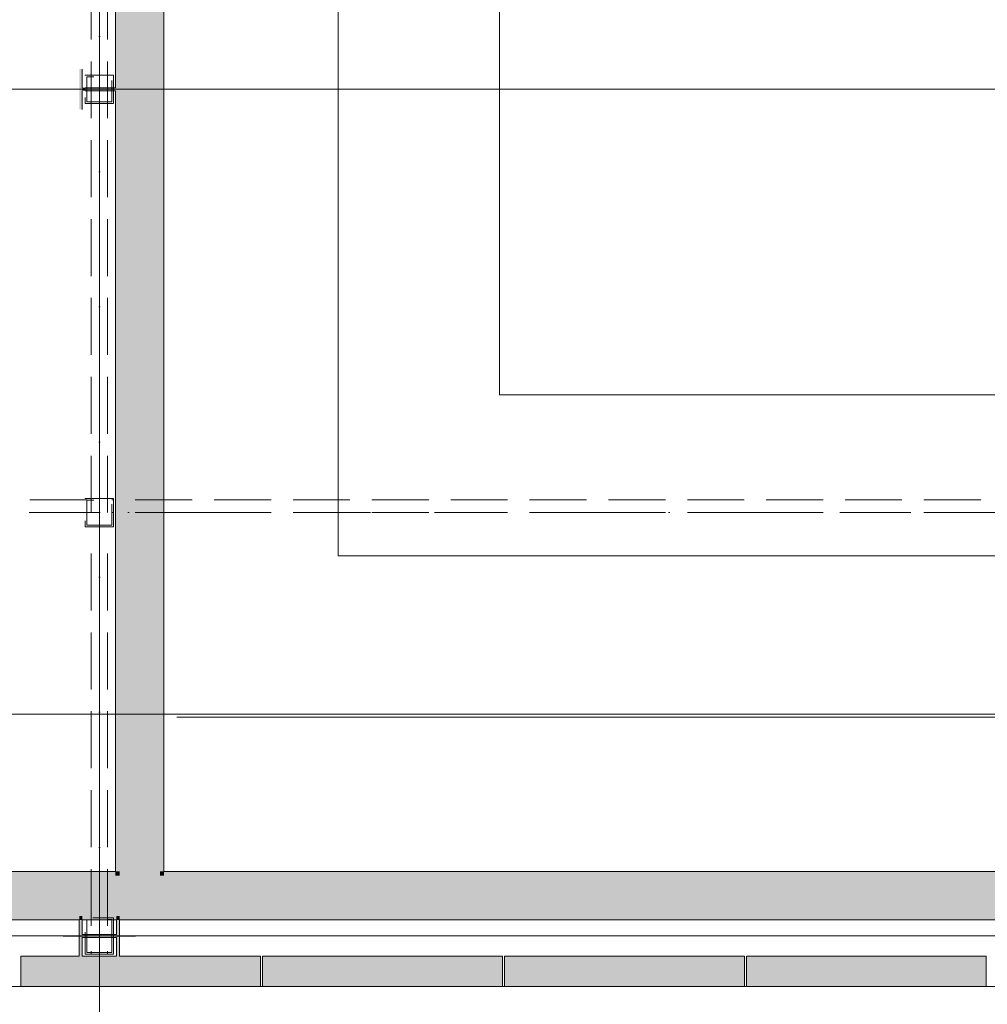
# Model space of a CAD drawing. Header units: millimetres. Extents: x -14761 to 157739, y -22400 to 107990.
# Tile 13 of 256: x 21501 to 26301, y 16561 to 21445. Entities that reach past the tile are written whole.
import ezdxf

# ---------------------------------------------------------------- set-up
doc = ezdxf.new("R2010")
doc.units = ezdxf.units.MM
doc.header["$MEASUREMENT"] = 0
doc.linetypes.add('Невидимая', pattern=[391.222223, 282.222223, -109])
doc.linetypes.add('Штрихпунктирная', pattern=[670.277762, 352.777767, -176.388884, 0, -141.111112])
for name, color, linetype in [('Интерьер - Мебель', 7, 'Continuous'), ('УЛИЦА_Б15_наклонный прогон', 7, 'Continuous'), ('УЛИЦА_Б6', 7, 'Continuous'), ('УЛИЦА_Конструктив бани', 7, 'Continuous'), ('УЛИЦА_Стены бани', 7, 'Continuous'), ('УЛИЦА_Стойки стропильные', 7, 'Continuous'), ('УЛИЦА_Сэндвич-панели бани', 7, 'Continuous'), ('Элемент Модели - Оси', 7, 'Continuous'), ('Элемент модели - Оси Улица Бани', 7, 'Continuous')]:
    doc.layers.add(name, color=color, linetype=linetype)

msp = doc.modelspace()

# ---------------------------------------------------------------- hatches: boundary and pattern name
at = {"layer": 'УЛИЦА_Конструктив бани', "linetype": 'Continuous', "lineweight": 0, "true_color": 0x424b4b}
for points in [[(21796.4, 20999.5), (21811.4, 20999.5), (21811.4, 21091.9), (21811.4, 21107.2), (21811.4, 21199.5), (21796.4, 21199.5)], [(21976.4, 21107.2), (21976.4, 21091.9), (21981.4, 21091.9), (21981.4, 20999.5), (21996.4, 20999.5), (21996.4, 21199.5), (21981.4, 21199.5), (21981.4, 21107.2)], [(21826.4, 21107.2), (21811.4, 21107.2), (21811.4, 21091.9), (21826.4, 21091.9)], [(21826.4, 21091.9), (21976.4, 21091.9), (21976.4, 21107.2), (21826.4, 21107.2)], [(21796.4, 16999.5), (21796.4, 16979.5), (21811.4, 16979.5), (21811.4, 16999.5)], [(21981.4, 16979.5), (21996.4, 16979.5), (21996.4, 16999.5), (21981.4, 16999.5)], [(21796.4, 16799.5), (21811.4, 16799.5), (21811.4, 16891.9), (21981.4, 16891.9), (21981.4, 16799.5), (21996.4, 16799.5), (21996.4, 16979.5), (21981.4, 16979.5), (21981.4, 16907.2), (21811.4, 16907.2), (21811.4, 16979.5), (21796.4, 16979.5)]]:
    msp.add_hatch(color=139, dxfattribs=at).paths.add_polyline_path(points)
at = {"layer": 'УЛИЦА_Стены бани', "linetype": 'Continuous', "lineweight": 0, "true_color": 0x000000}
for points in [[(21996.4, 24979.5), (21996.4, 17219.5), (22196.4, 17219.5), (22196.4, 24979.5)], [(22216.4, 17219.5), (22216.4, 24979.5), (22196.4, 24979.5), (22196.4, 17219.5)], [(21976.4, 23269.5), (21976.4, 21107.2), (21981.4, 21107.2), (21981.4, 21199.5), (21996.4, 21199.5), (21996.4, 23269.5)], [(21976.4, 17219.5), (21996.4, 17219.5), (21996.4, 20999.5), (21981.4, 20999.5), (21981.4, 21091.9), (21976.4, 21091.9)], [(21996.4, 17199.5), (16396.4, 17199.5), (16396.4, 16999.5), (21996.4, 16999.5)], [(21976.4, 17219.5), (16416.4, 17219.5), (16416.4, 17199.5), (21976.4, 17199.5)], [(21996.4, 17219.5), (21976.4, 17219.5), (21976.4, 17199.5), (21996.4, 17199.5)], [(22196.4, 17219.5), (21996.4, 17219.5), (21996.4, 17199.5), (22196.4, 17199.5)], [(22196.4, 17199.5), (21996.4, 17199.5), (21996.4, 16999.5), (22196.4, 16999.5)], [(22216.4, 17219.5), (22196.4, 17219.5), (22196.4, 17199.5), (22216.4, 17199.5)], [(27596.4, 17199.5), (22196.4, 17199.5), (22196.4, 16999.5), (27596.4, 16999.5)], [(27576.4, 17219.5), (22216.4, 17219.5), (22216.4, 17199.5), (27576.4, 17199.5)], [(16596.4, 16999.5), (16596.4, 16979.5), (21796.4, 16979.5), (21796.4, 16999.5)], [(21981.4, 16999.5), (21811.4, 16999.5), (21811.4, 16979.5), (21981.4, 16979.5)], [(27796.4, 16999.5), (21996.4, 16999.5), (21996.4, 16979.5), (27796.4, 16979.5)]]:
    msp.add_hatch(color=18, dxfattribs=at).paths.add_polyline_path(points)
at = {"layer": 'УЛИЦА_Сэндвич-панели бани', "linetype": 'Continuous', "lineweight": 0, "true_color": 0x000000}
for points in [[(22696.2, 16799.5), (21506.2, 16799.5), (21506.2, 16669.5), (22696.2, 16669.5)], [(23896.2, 16799.5), (22706.2, 16799.5), (22706.2, 16669.5), (23896.2, 16669.5)], [(25096.2, 16799.5), (23906.2, 16799.5), (23906.2, 16669.5), (25096.2, 16669.5)], [(26296.2, 16799.5), (25106.2, 16799.5), (25106.2, 16669.5), (26296.2, 16669.5)], [(21506.2, 16649.5), (22696.2, 16649.5), (22696.2, 16669.5), (21506.2, 16669.5)], [(22706.2, 16649.5), (23896.2, 16649.5), (23896.2, 16669.5), (22706.2, 16669.5)], [(23906.2, 16649.5), (25096.2, 16649.5), (25096.2, 16669.5), (23906.2, 16669.5)], [(25106.2, 16649.5), (26296.2, 16649.5), (26296.2, 16669.5), (25106.2, 16669.5)]]:
    msp.add_hatch(color=18, dxfattribs=at).paths.add_polyline_path(points)

# ---------------------------------------------------------------- linework, layer by layer
at = {"color": 7, "linetype": 'Continuous', "lineweight": 15, "flags": 128}
msp.add_lwpolyline([(-9853.8, 25549.5), (-9853.8, 16649.5), (32946.4, 16649.5), (32946.4, 23149.5), (28145.4, 23149.5), (28145.4, 25549.5)], close=True, dxfattribs=at)
at = {"layer": 'Интерьер - Мебель', "color": 7, "linetype": 'Continuous', "lineweight": 15}
msp.add_line((27511.4, 17984.5), (22281.4, 17984.5), dxfattribs=at)
for points in [[(23081.4, 24979.5), (23081.4, 18784.5), (27511.4, 18784.5)], [(23081.4, 24195.9), (23881.4, 24195.9), (23881.4, 19584.5), (27511.4, 19584.5)]]:
    msp.add_lwpolyline(points, dxfattribs=at)
at = {"layer": 'УЛИЦА_Б15_наклонный прогон', "color": 7, "linetype": 'Штрихпунктирная', "lineweight": 15}
msp.add_line((21896.4, 16809.5), (21896.4, 25389.6), dxfattribs=at)
at = {"layer": 'УЛИЦА_Б15_наклонный прогон', "color": 7, "linetype": 'Невидимая', "lineweight": 15}
for p, q in [((21856.4, 18999.5), (21856.4, 22526.1)), ((21936.4, 18999.5), (21936.4, 22526.1)), ((21856.4, 16949.3), (21856.4, 18874.2)), ((21936.4, 16949.3), (21936.4, 18874.2)), ((21856.4, 16809.5), (21856.4, 16824)), ((21936.4, 16809.5), (21856.4, 16809.5)), ((21936.4, 16809.5), (21936.4, 16824))]:
    msp.add_line(p, q, dxfattribs=at)
at = {"layer": 'УЛИЦА_Б6', "color": 7, "linetype": 'Невидимая', "lineweight": 15}
for p, q in [((21833.9, 19063.5), (16558.9, 19063.5)), ((21833.9, 19063.5), (16558.9, 19063.5)), ((27833.9, 19063.5), (21958.9, 19063.5)), ((27833.9, 19063.5), (21958.9, 19063.5)), ((21833.9, 18999.5), (16558.9, 18999.5)), ((21833.9, 18999.5), (16558.9, 18999.5)), ((27833.9, 18999.5), (21958.9, 18999.5)), ((27833.9, 18999.5), (21958.9, 18999.5))]:
    msp.add_line(p, q, dxfattribs=at)
at = {"layer": 'УЛИЦА_Б6', "color": 7, "linetype": 'Штрихпунктирная', "lineweight": 15}
msp.add_line((32626.4, 18999.5), (-9533.8, 18999.5), dxfattribs=at)
msp.add_line((32626.4, 18999.5), (-9533.8, 18999.5), dxfattribs=at)
at = {"layer": 'УЛИЦА_Конструктив бани', "color": 7, "linetype": 'Continuous', "lineweight": 15}
for p, q in [((21896.4, 21179.5), (21896.4, 21279.5)), ((21816.4, 21099.5), (21716.4, 21099.5)), ((21976.4, 21099.5), (22076.4, 21099.5)), ((21896.4, 21019.5), (21896.4, 20919.5)), ((21896.4, 16979.5), (21896.4, 17079.5)), ((21816.4, 16899.5), (21716.4, 16899.5)), ((21976.4, 16899.5), (22076.4, 16899.5)), ((21896.4, 16819.5), (21896.4, 16719.5))]:
    msp.add_line(p, q, dxfattribs=at)
at = {"layer": 'УЛИЦА_Конструктив бани', "color": 7, "linetype": 'Continuous', "lineweight": 15, "flags": 128}
for points in [[(21811.4, 21107.2), (21811.4, 21199.5)], [(21976.4, 21107.2), (21826.4, 21107.2)], [(21811.4, 20999.5), (21811.4, 21091.9)], [(21826.4, 21091.9), (21976.4, 21091.9)], [(21796.4, 16979.5), (21796.4, 16799.5)], [(21981.4, 16979.5), (21981.4, 16907.2), (21811.4, 16907.2), (21811.4, 16979.5)], [(21996.4, 16799.5), (21996.4, 16979.5)], [(21811.4, 16799.5), (21811.4, 16891.9), (21981.4, 16891.9), (21981.4, 16799.5)]]:
    msp.add_lwpolyline(points, dxfattribs=at)
at = {"layer": 'УЛИЦА_Конструктив бани', "color": 7, "linetype": 'Continuous', "lineweight": 15}
for p in [(21896.4, 21099.5), (21896.4, 16899.5)]:
    msp.add_point(p, dxfattribs=at)
at = {"layer": 'УЛИЦА_Стены бани', "color": 7, "linetype": 'Continuous', "lineweight": 15, "flags": 128}
for points in [[(22216.4, 17219.5), (22216.4, 24979.5)], [(21976.4, 23269.5), (21976.4, 21107.2)], [(21976.4, 21091.9), (21976.4, 17219.5)], [(21976.4, 17219.5), (16416.4, 17219.5)], [(27576.4, 17219.5), (22216.4, 17219.5)], [(16596.4, 16979.5), (21796.4, 16979.5)], [(21811.4, 16979.5), (21981.4, 16979.5)], [(21996.4, 16979.5), (27796.4, 16979.5)]]:
    msp.add_lwpolyline(points, dxfattribs=at)
at = {"layer": 'УЛИЦА_Стойки стропильные', "color": 7, "linetype": 'Невидимая', "lineweight": 15, "flags": 128}
for points in [[(21966.4, 21029.5), (21966.4, 21169.5), (21826.4, 21169.5), (21826.4, 21029.5)], [(21958.4, 21037.5), (21834.4, 21037.5), (21834.4, 21161.5), (21958.4, 21161.5)], [(21966.4, 18929.5), (21966.4, 19069.5), (21826.4, 19069.5), (21826.4, 18929.5)], [(21958.4, 18937.5), (21834.4, 18937.5), (21834.4, 19061.5), (21958.4, 19061.5)], [(21966.4, 16809.5), (21966.4, 16989.5), (21826.4, 16989.5), (21826.4, 16809.5)], [(21958.4, 16817.5), (21834.4, 16817.5), (21834.4, 16981.5), (21958.4, 16981.5)]]:
    msp.add_lwpolyline(points, close=True, dxfattribs=at)
at = {"layer": 'УЛИЦА_Сэндвич-панели бани', "color": 7, "linetype": 'Continuous', "lineweight": 15, "flags": 128}
for points in [[(21796.4, 16799.5), (21506.2, 16799.5)], [(21506.2, 16669.5), (21506.2, 16799.5)], [(21981.4, 16799.5), (21811.4, 16799.5)], [(22696.2, 16799.5), (21996.4, 16799.5)], [(22696.2, 16669.5), (22696.2, 16799.5)], [(23896.2, 16799.5), (22706.2, 16799.5)], [(22706.2, 16669.5), (22706.2, 16799.5)], [(23896.2, 16669.5), (23896.2, 16799.5)], [(25096.2, 16799.5), (23906.2, 16799.5)], [(23906.2, 16669.5), (23906.2, 16799.5)], [(25096.2, 16669.5), (25096.2, 16799.5)], [(26296.2, 16799.5), (25106.2, 16799.5)], [(25106.2, 16669.5), (25106.2, 16799.5)], [(26296.2, 16669.5), (26296.2, 16799.5)], [(21506.2, 16649.5), (21506.2, 16669.5)], [(22696.2, 16649.5), (22696.2, 16669.5)], [(22706.2, 16649.5), (22706.2, 16669.5)], [(23896.2, 16649.5), (23896.2, 16669.5)], [(23906.2, 16649.5), (23906.2, 16669.5)], [(25096.2, 16649.5), (25096.2, 16669.5)], [(25106.2, 16649.5), (25106.2, 16669.5)], [(26296.2, 16649.5), (26296.2, 16669.5)], [(21506.2, 16649.5), (22696.2, 16649.5)], [(22706.2, 16649.5), (23896.2, 16649.5)], [(23906.2, 16649.5), (25096.2, 16649.5)], [(25106.2, 16649.5), (26296.2, 16649.5)]]:
    msp.add_lwpolyline(points, dxfattribs=at)
at = {"layer": 'Элемент Модели - Оси', "color": 7, "linetype": 'Continuous', "lineweight": 15}
msp.add_line((-12760.6, 18000), (155650, 18000), dxfattribs=at)
at = {"layer": 'Элемент модели - Оси Улица Бани', "color": 7, "linetype": 'Continuous', "lineweight": 15}
for p, q in [((21896.4, 15783.8), (21896.4, 25277.6)), ((29024, 21099.6), (-5171, 21099.6)), ((29024, 16899.6), (-5171, 16899.6))]:
    msp.add_line(p, q, dxfattribs=at)

doc.saveas('drawing.dxf')
